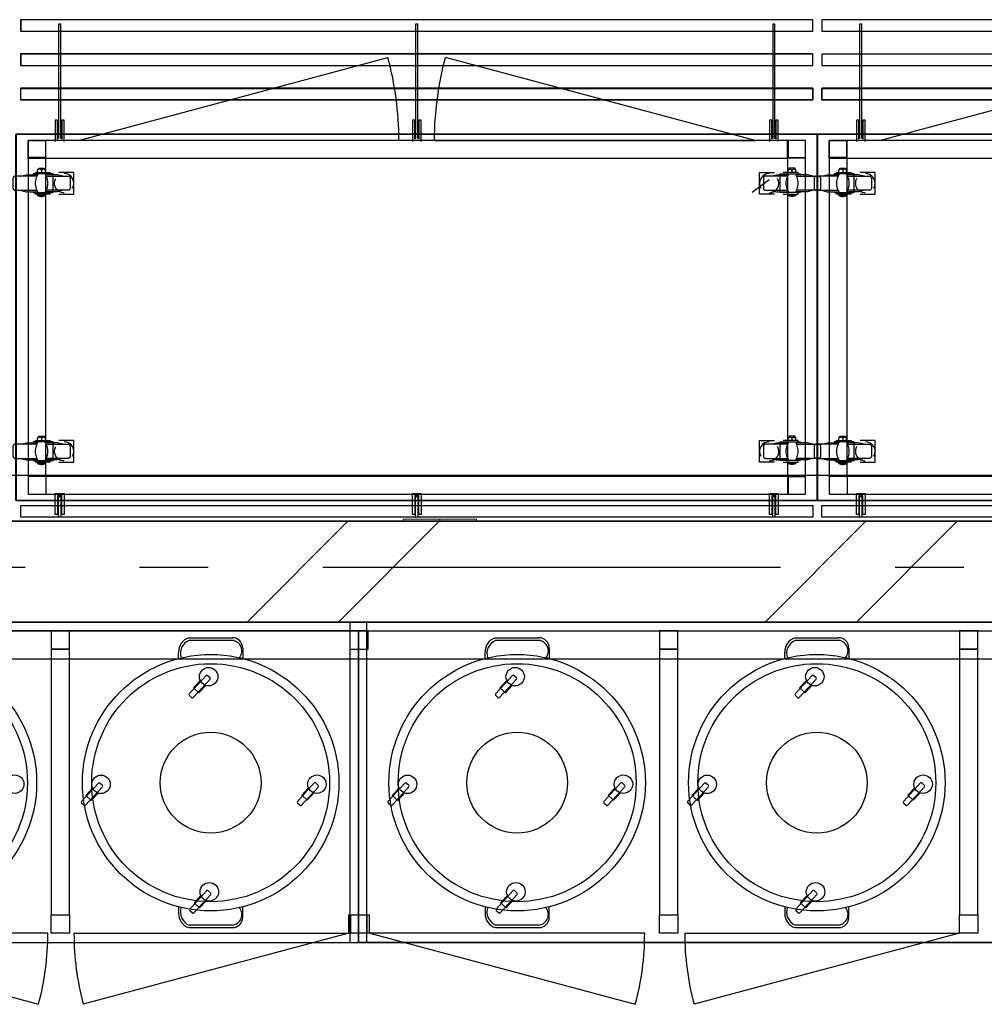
# Model space of a CAD drawing. Header units: millimetres. Extents: x -285236 to 84130, y -470 to 79511.
# Tile 140 of 192: x 24706 to 26812, y 27788 to 29938. Entities that reach past the tile are written whole.
import ezdxf

# ---------------------------------------------------------------- set-up
doc = ezdxf.new("R2010")
doc.units = ezdxf.units.MM
doc.linetypes.add('NLRS_stramien', pattern=[1650, 1000, -250, 150, -250])
doc.layers.add('XREF', color=254, linetype='Continuous')

# ---------------------------------------------------------------- blocks, each defined once
blk = doc.blocks.new('16_10_25_dwg__U150-1948054-Begane grond - BRANDVEILIGHEID - Bereik brandslanghaspels')
at = {"layer": 'XREF', "linetype": 'Continuous', "flags": 128}
blk.add_lwpolyline([(700, 0), (0, 0), (676.1, 181.2)], dxfattribs=at)
at = {"layer": 'XREF', "linetype": 'Continuous'}
blk.add_arc((0.6, 0), 699.4, 360, 15.01, dxfattribs=at)
blk = doc.blocks.new('16_10_25_dwg__U150-1948055-Begane grond - BRANDVEILIGHEID - Bereik brandslanghaspels')
at = {"layer": 'XREF', "linetype": 'Continuous', "flags": 128}
blk.add_lwpolyline([(700, 0), (0, 0), (676.1, 181.2)], dxfattribs=at)
at = {"layer": 'XREF', "linetype": 'Continuous'}
blk.add_arc((0.6, 0), 699.4, 360, 15.01, dxfattribs=at)

msp = doc.modelspace()

# ---------------------------------------------------------------- hatches: boundary and pattern name
at = {"layer": 'XREF', "lineweight": 9}
h = msp.add_hatch(dxfattribs=at)
h.set_pattern_fill('FP_8', color=256, angle=45, style=0, pattern_type=2)
h.set_pattern_definition([(45, (-29374, 17038.6), (-565.685, 565.685), []), (45, (-29174, 17038.6), (-565.685, 565.685), [])])
h.paths.add_polyline_path([(28267.2096, 28622.6047), (29057.8696, 28622.6047), (29057.8696, 28842.6047), (19437.8696, 28842.6047), (19437.8696, 28622.6047), (27432.2352, 28622.6047)])

# ---------------------------------------------------------------- linework, layer by layer
at = {"layer": 'XREF', "linetype": 'Continuous'}
for p, q in [((24744.7158, 29604.5541), (24744.7158, 29609.5811)), ((26400.7198, 29604.5541), (26400.7198, 29609.5811)), ((26494.5362, 29604.5092), (26494.5362, 29609.5363)), ((26342.7768, 29588.1501), (26305.2065, 29560.6338)), ((24761.9135, 29554.0193), (24761.9135, 29557.1943)), ((26383.7867, 29554.0193), (26383.7867, 29557.1943)), ((26511.7339, 29553.9745), (26511.7339, 29557.1495)), ((24744.7158, 29019.3039), (24744.7158, 29024.3309)), ((26400.7198, 29019.3039), (26400.7198, 29024.3309)), ((26494.5362, 29019.2591), (26494.5362, 29024.2861)), ((24761.9135, 28968.7692), (24761.9135, 28971.6796)), ((26383.7867, 28968.7692), (26383.7867, 28971.6796)), ((26511.7339, 28968.7244), (26511.7339, 28971.6348)), ((24761.6489, 28940.7238), (24724.0786, 28940.7238)), ((26511.4693, 28940.6789), (26473.899, 28940.6789)), ((25075.0042, 28588.2808), (25170.2042, 28588.2808)), ((25170.2042, 28582.6808), (25075.0042, 28582.6808)), ((25744.4748, 28588.2808), (25839.6748, 28588.2808)), ((25839.6748, 28582.6808), (25744.4748, 28582.6808)), ((26398.972, 28588.2808), (26494.172, 28588.2808)), ((26494.172, 28582.6808), (26398.972, 28582.6808)), ((25052.6042, 28542.9897), (25052.6042, 28556.9897)), ((25722.0748, 28542.9897), (25722.0748, 28556.9897)), ((26376.572, 28542.9897), (26376.572, 28556.9897)), ((25112.4997, 28505.9737), (25075.4631, 28465.7306)), ((25084.2929, 28457.6044), (25121.3294, 28497.8475)), ((25121.2122, 28500.6735), (25115.3257, 28506.091)), ((25781.9702, 28505.9737), (25744.9337, 28465.7306)), ((25753.7635, 28457.6044), (25790.8, 28497.8475)), ((25790.6827, 28500.6735), (25784.7962, 28506.091)), ((26436.4674, 28505.9737), (26399.4309, 28465.7306)), ((26408.2607, 28457.6044), (26445.2972, 28497.8475)), ((26445.1799, 28500.6735), (26439.2934, 28506.091)), ((25075.5804, 28462.9046), (25081.4669, 28457.4871)), ((25745.0509, 28462.9046), (25750.9375, 28457.4871)), ((26399.5482, 28462.9046), (26405.4347, 28457.4871)), ((24877.4495, 28270.9209), (24840.413, 28230.6778)), ((24849.2428, 28222.5516), (24886.2793, 28262.7947)), ((24886.162, 28265.6207), (24880.2755, 28271.0382)), ((25349.0391, 28271.2455), (25312.0026, 28231.0023)), ((25320.8324, 28222.8761), (25357.8689, 28263.1193)), ((25357.7516, 28265.9453), (25351.8651, 28271.3628)), ((25546.9201, 28270.9209), (25509.8835, 28230.6778)), ((25518.7133, 28222.5516), (25555.7498, 28262.7947)), ((25555.6326, 28265.6207), (25549.7461, 28271.0382)), ((26018.5097, 28271.2455), (25981.4731, 28231.0023)), ((25990.3029, 28222.8761), (26027.3394, 28263.1193)), ((26027.2222, 28265.9453), (26021.3356, 28271.3628)), ((26201.4173, 28270.9209), (26164.3808, 28230.6778)), ((26173.2105, 28222.5516), (26210.2471, 28262.7947)), ((26210.1298, 28265.6207), (26204.2433, 28271.0382)), ((26673.0069, 28271.2455), (26635.9703, 28231.0023)), ((26644.8001, 28222.8761), (26681.8366, 28263.1193)), ((26681.7194, 28265.9453), (26675.8329, 28271.3628)), ((24840.5303, 28227.8518), (24846.4168, 28222.4343)), ((25312.1198, 28228.1763), (25318.0064, 28222.7589)), ((25510.0008, 28227.8518), (25515.8873, 28222.4343)), ((25981.5904, 28228.1763), (25987.4769, 28222.7589)), ((26164.498, 28227.8518), (26170.3845, 28222.4343)), ((26636.0876, 28228.1763), (26641.9741, 28222.7589)), ((25113.989, 28036.1927), (25076.9524, 27995.9495)), ((25122.7015, 28030.8925), (25116.815, 28036.31)), ((25783.4595, 28036.1927), (25746.423, 27995.9495)), ((25792.172, 28030.8925), (25786.2855, 28036.31)), ((26437.9567, 28036.1927), (26400.9202, 27995.9495)), ((26446.6692, 28030.8925), (26440.7827, 28036.31)), ((25085.7822, 27987.8233), (25122.8187, 28028.0665)), ((25755.2528, 27987.8233), (25792.2893, 28028.0665)), ((26409.75, 27987.8233), (26446.7865, 28028.0665)), ((25077.0697, 27993.1235), (25082.9562, 27987.7061)), ((25746.5402, 27993.1235), (25752.4268, 27987.7061)), ((26401.0375, 27993.1235), (26406.924, 27987.7061)), ((25170.2042, 27961.0808), (25075.0042, 27961.0808)), ((25075.0042, 27955.4808), (25170.2042, 27955.4808)), ((25839.6748, 27961.0808), (25744.4748, 27961.0808)), ((25744.4748, 27955.4808), (25839.6748, 27955.4808)), ((26494.172, 27961.0808), (26398.972, 27961.0808)), ((26398.972, 27955.4808), (26494.172, 27955.4808))]:
    msp.add_line(p, q, dxfattribs=at)
at = {"layer": 'XREF'}
for p, q in [((36427.8696, 28942.6047), (19161.9749, 28942.6047)), ((19161.9749, 28542.6047), (36427.8696, 28542.6047))]:
    msp.add_line(p, q, dxfattribs=at)
at = {"layer": 'XREF', "lineweight": 35}
for p, q in [((29147.8696, 28842.6047), (19437.8696, 28842.6047)), ((19437.8696, 28622.6047), (29047.8696, 28622.6047))]:
    msp.add_line(p, q, dxfattribs=at)
at = {"layer": 'XREF', "lineweight": 9}
for p, q in [((25543.1281, 28847.6047), (25623.1281, 28847.6047)), ((25543.1281, 28842.6047), (25543.1281, 28847.6047)), ((25623.1281, 28847.6047), (25623.1281, 28842.6047)), ((25623.1281, 28847.6047), (25703.1281, 28847.6047)), ((25623.1281, 28842.6047), (25623.1281, 28847.6047)), ((25703.1281, 28847.6047), (25703.1281, 28842.6047))]:
    msp.add_line(p, q, dxfattribs=at)
at = {"layer": 'XREF', "linetype": 'NLRS_stramien'}
msp.add_line((-47232.6128, 28742.6047), (64223.889, 28742.6047), dxfattribs=at)
at = {"layer": 'XREF', "flags": 128}
for points in [[(26437.6514, 29912.7537), (26437.6514, 29937.8898), (24707.4947, 29937.8898), (24707.4947, 29912.7537)], [(24707.9393, 29937.5376), (24707.9393, 29912.6671), (26437.7609, 29912.6671), (26437.7609, 29937.5376)], [(28187.4718, 29912.7089), (28187.4718, 29937.845), (26457.3152, 29937.845), (26457.3152, 29912.7089)], [(26457.7597, 29937.4928), (26457.7597, 29912.6223), (28187.5813, 29912.6223), (28187.5813, 29937.4928)], [(26437.6514, 29837.8747), (26437.6514, 29863.0108), (24707.4947, 29863.0108), (24707.4947, 29837.8747)], [(24707.9393, 29862.6616), (24707.9393, 29837.7911), (26437.7609, 29837.7911), (26437.7609, 29862.6616)], [(28187.4718, 29837.8299), (28187.4718, 29862.966), (26457.3152, 29862.966), (26457.3152, 29837.8299)], [(26457.7597, 29862.6168), (26457.7597, 29837.7463), (28187.5813, 29837.7463), (28187.5813, 29862.6168)], [(26447.7057, 29688.1164), (26447.7057, 28887.7304), (24697.4402, 28887.7304), (24697.4402, 29688.1164)], [(28197.5261, 29688.0716), (28197.5261, 28887.6856), (26447.2606, 28887.6856), (26447.2606, 29688.0716)], [(24797.3672, 28857.6458), (24797.3672, 28898.6556), (24788.3715, 28898.6556), (24788.3715, 28857.6458), (24783.3445, 28857.6458), (24783.3445, 28903.6826), (24802.3942, 28903.6826), (24802.3942, 28857.6458)], [(25577.3479, 28857.6458), (25577.3479, 28898.6556), (25568.3522, 28898.6556), (25568.3522, 28857.6458), (25563.3252, 28857.6458), (25563.3252, 28903.6826), (25582.3749, 28903.6826), (25582.3749, 28857.6458)], [(26357.3287, 28857.6458), (26357.3287, 28898.6556), (26348.333, 28898.6556), (26348.333, 28857.6458), (26343.306, 28857.6458), (26343.306, 28903.6826), (26362.3557, 28903.6826), (26362.3557, 28857.6458)], [(26547.1876, 28857.6009), (26547.1876, 28898.6108), (26538.1919, 28898.6108), (26538.1919, 28857.6009), (26533.1649, 28857.6009), (26533.1649, 28903.6378), (26552.2146, 28903.6378), (26552.2146, 28857.6009)], [(24707.9393, 28877.139), (26437.7609, 28877.139), (26437.7609, 28852.0039), (24707.9393, 28852.0039)], [(26457.7597, 28877.0942), (28187.5813, 28877.0942), (28187.5813, 28851.9591), (26457.7597, 28851.9591)], [(28146.1315, 28602.6079), (25445.7298, 28602.6079), (22748.8299, 28602.6079), (22748.8299, 27923.2561), (25445.7298, 27923.2561), (25445.7298, 28603.3406), (25445.7298, 27923.3406), (28146.1315, 27923.3406)]]:
    msp.add_lwpolyline(points, close=True, dxfattribs=at)
for points in [[(24795.2505, 29678.7787), (24795.2505, 29928.0128), (24790.2235, 29928.0128), (24790.2235, 29678.7787)], [(25575.2313, 29678.7787), (25575.2313, 29928.0128), (25570.2043, 29928.0128), (25570.2043, 29678.7787)], [(26355.2121, 29678.7787), (26355.2121, 29928.0128), (26350.185, 29928.0128), (26350.185, 29678.7787)], [(26545.071, 29678.7339), (26545.071, 29927.9679), (26540.0439, 29927.9679), (26540.0439, 29678.7339)], [(24707.9393, 29762.6505), (24707.9393, 29787.7855), (26437.7609, 29787.7855), (26437.6514, 29762.731), (26437.6514, 29788.1317), (24707.4947, 29788.1317), (24707.4947, 29762.731), (26437.6514, 29762.731), (24707.9393, 29762.731)], [(26457.7597, 29762.6057), (26457.7597, 29787.7407), (28187.5813, 29787.7407), (28187.4718, 29762.6861), (28187.4718, 29788.0869), (26457.3152, 29788.0869), (26457.3152, 29762.6861), (28187.4718, 29762.6861), (26457.7597, 29762.6861)], [(24788.3715, 29677.1913), (24788.3715, 29718.2011), (24783.3445, 29718.2011), (24783.3445, 29672.1642)], [(24802.3942, 29672.1642), (24802.3942, 29718.2011), (24797.3672, 29718.2011), (24797.3672, 29677.1913)], [(25568.3522, 29677.1913), (25568.3522, 29718.2011), (25563.3252, 29718.2011), (25563.3252, 29672.1642)], [(25582.3749, 29672.1642), (25582.3749, 29718.2011), (25577.3479, 29718.2011), (25577.3479, 29677.1913)], [(26348.333, 29677.1913), (26348.333, 29718.2011), (26343.306, 29718.2011), (26343.306, 29672.1642)], [(26362.3557, 29672.1642), (26362.3557, 29718.2011), (26357.3287, 29718.2011), (26357.3287, 29677.1913)], [(26538.1919, 29677.1464), (26538.1919, 29718.1563), (26533.1649, 29718.1563), (26533.1649, 29672.1194)], [(26552.2146, 29672.1194), (26552.2146, 29718.1563), (26547.1876, 29718.1563), (26547.1876, 29677.1464)], [(24790.2235, 28852.0039), (24790.2235, 28897.0681), (24795.2505, 28897.0681), (24795.2505, 28852.0039)], [(25570.2043, 28852.0039), (25570.2043, 28897.0681), (25575.2313, 28897.0681), (25575.2313, 28852.0039)], [(26350.185, 28852.0039), (26350.185, 28897.0681), (26355.2121, 28897.0681), (26355.2121, 28852.0039)], [(26540.0439, 28851.9591), (26540.0439, 28897.0233), (26545.071, 28897.0233), (26545.071, 28851.9591)], [(22746.7202, 28622.6047), (22746.7202, 27923.2561), (25464.0702, 27923.2561), (25464.0702, 28622.6047)], [(25426.4311, 28622.6047), (25426.4311, 27923.2561), (28146.1315, 27923.2561), (28146.1315, 28622.6047)]]:
    msp.add_lwpolyline(points, dxfattribs=at)
at = {"layer": 'XREF', "lineweight": 25, "flags": 128}
for points in [[(24697.8852, 29688.1612), (24697.8852, 28888.0724), (26447.8149, 28888.0724), (26447.8149, 29688.1612)], [(26447.7057, 29688.1164), (26447.7057, 28888.0276), (28197.6354, 28888.0276), (28197.6354, 29688.1164)]]:
    msp.add_lwpolyline(points, close=True, dxfattribs=at)
at = {"layer": 'XREF', "linetype": 'Continuous', "flags": 128}
for points in [[(24722.7557, 29635.7745), (24762.7072, 29635.7745), (24762.7072, 29675.726)], [(26422.6799, 29635.7745), (26382.7283, 29635.7745), (26382.7283, 29675.726)], [(26472.5761, 29635.7296), (26512.5277, 29635.7296), (26512.5277, 29675.6812)], [(24762.7072, 28940.7238), (24762.7072, 29635.7745), (26382.7283, 29635.7745), (26382.7283, 28940.7238), (24762.7072, 28940.7238), (24762.7072, 28903.1534)], [(26512.5277, 28940.6789), (26512.5277, 29635.7296), (28132.5488, 29635.7296), (28132.5488, 28940.6789), (26512.5277, 28940.6789), (26512.5277, 28903.1086)], [(24739.9534, 29602.1728), (24739.9534, 29604.5541), (24772.4967, 29604.5541)], [(24753.447, 29609.5811), (24752.6532, 29610.3748), (24751.5949, 29610.904), (24750.8012, 29611.4331), (24749.7428, 29611.4331), (24748.4199, 29611.4331), (24747.3616, 29611.4331), (24746.5679, 29610.904), (24745.5096, 29610.3748), (24744.7158, 29609.5811), (24745.5096, 29611.1685), (24746.3033, 29612.4914), (24747.3616, 29613.5498), (24759.2677, 29613.5498), (24760.326, 29612.4914), (24761.1198, 29611.1685), (24761.9135, 29609.5811)], [(24761.9135, 29604.5541), (24761.9135, 29609.5811), (24761.1198, 29610.3748), (24760.0614, 29610.904), (24759.2677, 29611.4331), (24758.2094, 29611.4331), (24757.1511, 29611.4331), (24756.0928, 29611.4331), (24755.0344, 29610.904), (24753.9761, 29610.3748), (24753.447, 29609.5811), (24753.447, 29604.5541)], [(24791.2818, 29557.1943), (24824.0897, 29557.1943), (24824.0897, 29604.5541), (24791.2818, 29604.5541)], [(26354.4183, 29557.1943), (26321.6104, 29557.1943), (26321.6104, 29604.5541), (26354.4183, 29604.5541)], [(26405.7468, 29602.1728), (26405.7468, 29604.5541), (26372.9389, 29604.5541)], [(26392.2532, 29609.5811), (26393.0469, 29610.3748), (26393.8407, 29610.904), (26394.899, 29611.4331), (26395.9573, 29611.4331), (26397.0156, 29611.4331), (26398.074, 29611.4331), (26399.1323, 29610.904), (26399.926, 29610.3748), (26400.7198, 29609.5811), (26400.1906, 29611.1685), (26399.3969, 29612.4914), (26398.3385, 29613.5498), (26386.1679, 29613.5498), (26385.1096, 29612.4914), (26384.3158, 29611.1685), (26383.7867, 29609.5811)], [(26383.7867, 29604.5541), (26383.7867, 29609.5811), (26384.5804, 29610.3748), (26385.3741, 29610.904), (26386.4325, 29611.4331), (26387.4908, 29611.4331), (26388.5491, 29611.4331), (26389.6074, 29611.4331), (26390.6657, 29610.904), (26391.4595, 29610.3748), (26392.2532, 29609.5811), (26392.2532, 29604.5541)], [(26489.7738, 29602.128), (26489.7738, 29604.5092), (26522.3171, 29604.5092)], [(26503.2674, 29609.5363), (26502.4736, 29610.33), (26501.4153, 29610.8592), (26500.6216, 29611.3883), (26499.5633, 29611.3883), (26498.2404, 29611.3883), (26497.182, 29611.3883), (26496.3883, 29610.8592), (26495.33, 29610.33), (26494.5362, 29609.5363), (26495.33, 29611.1237), (26496.1237, 29612.4466), (26497.182, 29613.505), (26509.0881, 29613.505), (26510.1464, 29612.4466), (26510.9402, 29611.1237), (26511.7339, 29609.5363)], [(26511.7339, 29604.5092), (26511.7339, 29609.5363), (26510.9402, 29610.33), (26509.8819, 29610.8592), (26509.0881, 29611.3883), (26508.0298, 29611.3883), (26506.9715, 29611.3883), (26505.9132, 29611.3883), (26504.8549, 29610.8592), (26503.7965, 29610.33), (26503.2674, 29609.5363), (26503.2674, 29604.5092)], [(26541.1023, 29557.1495), (26573.9101, 29557.1495), (26573.9101, 29604.5092), (26541.1023, 29604.5092)], [(24743.3929, 29596.3521), (24695.7686, 29596.3521), (24694.9749, 29596.3521), (24694.1811, 29596.0875), (24693.3874, 29595.5584), (24692.5936, 29595.0292), (24692.0645, 29594.5), (24691.5353, 29593.7063), (24691.2707, 29592.9126), (24691.0062, 29592.1188), (24690.7416, 29591.3251), (24690.7416, 29570.4233), (24691.0062, 29569.365), (24691.2707, 29568.5712), (24691.5353, 29567.7775), (24692.0645, 29567.2483), (24692.5936, 29566.4546), (24693.3874, 29565.9254), (24694.1811, 29565.6609), (24694.9749, 29565.3963), (24695.7686, 29565.3963), (24743.3929, 29565.3963)], [(24706.6164, 29596.3521), (24719.5808, 29599.2625), (24744.9804, 29599.2625)], [(24734.9264, 29562.2213), (24734.9264, 29560.3693), (24778.582, 29560.3693), (24778.582, 29601.3791), (24734.9264, 29601.3791), (24734.9264, 29599.2625)], [(24746.0387, 29560.3693), (24743.1284, 29565.6609), (24741.2763, 29571.7462), (24740.218, 29577.8315), (24740.218, 29583.9168), (24741.2763, 29590.0022), (24743.1284, 29595.8229), (24746.0387, 29601.3791)], [(24760.5906, 29601.3791), (24763.501, 29595.8229), (24765.6176, 29590.0022), (24766.4114, 29583.9168), (24766.4114, 29577.8315), (24765.6176, 29571.7462), (24763.501, 29565.6609), (24760.5906, 29560.3693)], [(24800.013, 29596.3521), (24787.0486, 29599.2625), (24761.9135, 29599.2625)], [(24763.2364, 29596.3521), (24810.8607, 29596.3521), (24811.6545, 29596.3521), (24812.4482, 29596.0875), (24813.242, 29595.5584), (24814.0357, 29595.0292), (24814.5649, 29594.5), (24815.094, 29593.7063), (24815.6232, 29592.9126), (24815.8878, 29592.1188), (24815.8878, 29591.3251), (24815.8878, 29570.4233), (24815.8878, 29569.365), (24815.6232, 29568.5712), (24815.094, 29567.7775), (24814.5649, 29567.2483), (24814.0357, 29566.4546), (24813.242, 29565.9254), (24812.4482, 29565.6609), (24811.6545, 29565.3963), (24810.8607, 29565.3963), (24763.2364, 29565.3963)], [(24802.6588, 29559.5755), (24800.8067, 29559.5755), (24796.838, 29560.3693), (24793.1339, 29561.9567), (24789.6944, 29564.0734), (24786.784, 29566.7192), (24784.4028, 29570.1587), (24782.8153, 29573.8628), (24781.757, 29577.5669), (24781.757, 29581.8002), (24782.2861, 29585.7689), (24783.609, 29589.473), (24784.6674, 29591.3251)], [(26382.1992, 29596.3521), (26334.8394, 29596.3521), (26333.7811, 29596.3521), (26332.9874, 29596.0875), (26332.1936, 29595.5584), (26331.6645, 29595.0292), (26330.8707, 29594.5), (26330.3416, 29593.7063), (26330.077, 29592.9126), (26329.8124, 29592.1188), (26329.8124, 29591.3251), (26329.8124, 29570.4233), (26329.8124, 29569.365), (26330.077, 29568.5712), (26330.3416, 29567.7775), (26330.8707, 29567.2483), (26331.6645, 29566.4546), (26332.1936, 29565.9254), (26332.9874, 29565.6609), (26333.7811, 29565.3963), (26334.8394, 29565.3963), (26382.1992, 29565.3963)], [(26345.6872, 29596.3521), (26358.6516, 29599.2625), (26383.7867, 29599.2625)], [(26410.5092, 29562.2213), (26410.5092, 29560.3693), (26366.8536, 29560.3693), (26366.8536, 29601.3791), (26410.5092, 29601.3791), (26410.5092, 29599.2625)], [(26385.1096, 29601.3791), (26382.1992, 29595.8229), (26380.0825, 29590.0022), (26379.0242, 29583.9168), (26379.0242, 29577.8315), (26380.0825, 29571.7462), (26382.1992, 29565.6609), (26385.1096, 29560.3693)], [(26399.6614, 29560.3693), (26402.5718, 29565.6609), (26404.4239, 29571.7462), (26405.4822, 29577.8315), (26405.4822, 29583.9168), (26404.4239, 29590.0022), (26402.5718, 29595.8229), (26399.6614, 29601.3791)], [(26438.8192, 29596.3521), (26425.8548, 29599.2625), (26400.7198, 29599.2625)], [(26402.3072, 29596.3521), (26449.667, 29596.3521), (26450.7253, 29596.3521), (26451.519, 29596.0875), (26452.3128, 29595.5584), (26453.1065, 29595.0292), (26453.6357, 29594.5), (26454.1648, 29593.7063), (26454.4294, 29592.9126), (26454.694, 29592.1188), (26454.694, 29591.3251), (26454.694, 29570.4233), (26454.694, 29569.365), (26454.4294, 29568.5712), (26454.1648, 29567.7775), (26453.6357, 29567.2483), (26453.1065, 29566.4546), (26452.3128, 29565.9254), (26451.519, 29565.6609), (26450.7253, 29565.3963), (26449.667, 29565.3963), (26402.3072, 29565.3963)], [(26493.2134, 29596.3073), (26445.589, 29596.3073), (26444.7953, 29596.3073), (26444.0015, 29596.0427), (26443.2078, 29595.5135), (26442.4141, 29594.9844), (26441.8849, 29594.4552), (26441.3557, 29593.6615), (26441.0912, 29592.8677), (26440.8266, 29592.074), (26440.562, 29591.2803), (26440.562, 29570.3785), (26440.8266, 29569.3202), (26441.0912, 29568.5264), (26441.3557, 29567.7327), (26441.8849, 29567.2035), (26442.4141, 29566.4098), (26443.2078, 29565.8806), (26444.0015, 29565.616), (26444.7953, 29565.3515), (26445.589, 29565.3515), (26493.2134, 29565.3515)], [(26456.4368, 29596.3073), (26469.4012, 29599.2177), (26494.8008, 29599.2177)], [(26484.7468, 29562.1765), (26484.7468, 29560.3244), (26528.4024, 29560.3244), (26528.4024, 29601.3343), (26484.7468, 29601.3343), (26484.7468, 29599.2177)], [(26495.8591, 29560.3244), (26492.9488, 29565.616), (26491.0967, 29571.7014), (26490.0384, 29577.7867), (26490.0384, 29583.872), (26491.0967, 29589.9574), (26492.9488, 29595.7781), (26495.8591, 29601.3343)], [(26510.411, 29601.3343), (26513.3214, 29595.7781), (26515.438, 29589.9574), (26516.2318, 29583.872), (26516.2318, 29577.7867), (26515.438, 29571.7014), (26513.3214, 29565.616), (26510.411, 29560.3244)], [(26549.8334, 29596.3073), (26536.869, 29599.2177), (26511.7339, 29599.2177)], [(26513.0568, 29596.3073), (26560.6812, 29596.3073), (26561.4749, 29596.3073), (26562.2686, 29596.0427), (26563.0624, 29595.5135), (26563.8561, 29594.9844), (26564.3853, 29594.4552), (26564.9144, 29593.6615), (26565.4436, 29592.8677), (26565.7082, 29592.074), (26565.7082, 29591.2803), (26565.7082, 29570.3785), (26565.7082, 29569.3202), (26565.4436, 29568.5264), (26564.9144, 29567.7327), (26564.3853, 29567.2035), (26563.8561, 29566.4098), (26563.0624, 29565.8806), (26562.2686, 29565.616), (26561.4749, 29565.3515), (26560.6812, 29565.3515), (26513.0568, 29565.3515)], [(26552.4792, 29559.5307), (26550.6271, 29559.5307), (26546.6584, 29560.3244), (26542.9543, 29561.9119), (26539.5148, 29564.0286), (26536.6044, 29566.6744), (26534.2232, 29570.1139), (26532.6357, 29573.818), (26531.5774, 29577.5221), (26531.5774, 29581.7554), (26532.1066, 29585.7241), (26533.4295, 29589.4282), (26534.4878, 29591.2803)], [(24706.6164, 29565.3963), (24719.5808, 29562.2213), (24744.9804, 29562.2213)], [(24800.013, 29565.3963), (24787.0486, 29562.2213), (24761.9135, 29562.2213)], [(26345.6872, 29565.3963), (26358.6516, 29562.2213), (26383.7867, 29562.2213)], [(26438.8192, 29565.3963), (26425.8548, 29562.2213), (26400.7198, 29562.2213)], [(26456.4368, 29565.3515), (26469.4012, 29562.1765), (26494.8008, 29562.1765)], [(26549.8334, 29565.3515), (26536.869, 29562.1765), (26511.7339, 29562.1765)], [(24772.4967, 29557.1943), (24739.9534, 29557.1943), (24739.9534, 29559.5755)], [(24744.7158, 29554.0193), (24748.1554, 29552.6965), (24751.5949, 29552.1673), (24755.0344, 29552.1673), (24758.474, 29552.6965), (24761.9135, 29554.0193), (24744.7158, 29554.0193), (24744.7158, 29557.1943)], [(26372.9389, 29557.1943), (26405.7468, 29557.1943), (26405.7468, 29559.5755)], [(26400.7198, 29554.0193), (26397.5448, 29552.6965), (26394.1053, 29552.1673), (26390.4012, 29552.1673), (26386.9616, 29552.6965), (26383.7867, 29554.0193), (26400.7198, 29554.0193), (26400.7198, 29557.1943)], [(26522.3171, 29557.1495), (26489.7738, 29557.1495), (26489.7738, 29559.5307)], [(26494.5362, 29553.9745), (26497.9758, 29552.6516), (26501.4153, 29552.1225), (26504.8549, 29552.1225), (26508.2944, 29552.6516), (26511.7339, 29553.9745), (26494.5362, 29553.9745), (26494.5362, 29557.1495)], [(24753.447, 29024.3309), (24752.6532, 29025.1247), (24751.5949, 29025.6538), (24750.8012, 29025.9184), (24749.7428, 29026.183), (24748.4199, 29026.183), (24747.3616, 29025.9184), (24746.5679, 29025.6538), (24745.5096, 29025.1247), (24744.7158, 29024.3309), (24745.5096, 29025.6538), (24746.3033, 29026.9767), (24747.3616, 29028.2996), (24759.2677, 29028.2996), (24760.326, 29026.9767), (24761.1198, 29025.6538), (24761.9135, 29024.3309)], [(24761.9135, 29019.3039), (24761.9135, 29024.3309), (24761.1198, 29025.1247), (24760.0614, 29025.6538), (24759.2677, 29025.9184), (24758.2094, 29026.183), (24757.1511, 29026.183), (24756.0928, 29025.9184), (24755.0344, 29025.6538), (24753.9761, 29025.1247), (24753.447, 29024.3309), (24753.447, 29019.3039)], [(26392.2532, 29024.3309), (26393.0469, 29025.1247), (26393.8407, 29025.6538), (26394.899, 29025.9184), (26395.9573, 29026.183), (26397.0156, 29026.183), (26398.074, 29025.9184), (26399.1323, 29025.6538), (26399.926, 29025.1247), (26400.7198, 29024.3309), (26400.1906, 29025.6538), (26399.3969, 29026.9767), (26398.3385, 29028.2996), (26386.1679, 29028.2996), (26385.1096, 29026.9767), (26384.3158, 29025.6538), (26383.7867, 29024.3309)], [(26383.7867, 29019.3039), (26383.7867, 29024.3309), (26384.5804, 29025.1247), (26385.3741, 29025.6538), (26386.4325, 29025.9184), (26387.4908, 29026.183), (26388.5491, 29026.183), (26389.6074, 29025.9184), (26390.6657, 29025.6538), (26391.4595, 29025.1247), (26392.2532, 29024.3309), (26392.2532, 29019.3039)], [(26503.2674, 29024.2861), (26502.4736, 29025.0798), (26501.4153, 29025.609), (26500.6216, 29025.8736), (26499.5633, 29026.1382), (26498.2404, 29026.1382), (26497.182, 29025.8736), (26496.3883, 29025.609), (26495.33, 29025.0798), (26494.5362, 29024.2861), (26495.33, 29025.609), (26496.1237, 29026.9319), (26497.182, 29028.2548), (26509.0881, 29028.2548), (26510.1464, 29026.9319), (26510.9402, 29025.609), (26511.7339, 29024.2861)], [(26511.7339, 29019.2591), (26511.7339, 29024.2861), (26510.9402, 29025.0798), (26509.8819, 29025.609), (26509.0881, 29025.8736), (26508.0298, 29026.1382), (26506.9715, 29026.1382), (26505.9132, 29025.8736), (26504.8549, 29025.609), (26503.7965, 29025.0798), (26503.2674, 29024.2861), (26503.2674, 29019.2591)], [(24743.3929, 29011.1019), (24695.7686, 29011.1019), (24694.9749, 29010.8374), (24694.1811, 29010.8374), (24693.3874, 29010.3082), (24692.5936, 29009.779), (24692.0645, 29009.2499), (24691.5353, 29008.4561), (24691.2707, 29007.6624), (24691.0062, 29006.8687), (24690.7416, 29006.0749), (24690.7416, 28984.9086), (24691.0062, 28984.1148), (24691.2707, 28983.3211), (24691.5353, 28982.5273), (24692.0645, 28981.7336), (24692.5936, 28981.2044), (24693.3874, 28980.6753), (24694.1811, 28980.4107), (24694.9749, 28980.1461), (24695.7686, 28979.8815), (24743.3929, 28979.8815)], [(24706.6164, 29011.1019), (24719.5808, 29014.0123), (24744.9804, 29014.0123)], [(24734.9264, 28976.9712), (24734.9264, 28975.1191), (24778.582, 28975.1191), (24778.582, 29016.129), (24734.9264, 29016.129), (24734.9264, 29014.0123)], [(24739.9534, 29016.6581), (24739.9534, 29019.3039), (24772.4967, 29019.3039)], [(24746.0387, 28975.1191), (24743.1284, 28980.4107), (24741.2763, 28986.2315), (24740.218, 28992.3168), (24740.218, 28998.6667), (24741.2763, 29004.752), (24743.1284, 29010.5728), (24746.0387, 29016.129)], [(24760.5906, 29016.129), (24763.501, 29010.5728), (24765.6176, 29004.752), (24766.4114, 28998.6667), (24766.4114, 28992.3168), (24765.6176, 28986.2315), (24763.501, 28980.4107), (24760.5906, 28975.1191)], [(24800.013, 29011.1019), (24787.0486, 29014.0123), (24761.9135, 29014.0123)], [(24763.2364, 29011.1019), (24810.8607, 29011.1019), (24811.6545, 29010.8374), (24812.4482, 29010.8374), (24813.242, 29010.3082), (24814.0357, 29009.779), (24814.5649, 29009.2499), (24815.094, 29008.4561), (24815.6232, 29007.6624), (24815.8878, 29006.8687), (24815.8878, 29006.0749), (24815.8878, 28984.9086), (24815.8878, 28984.1148), (24815.6232, 28983.3211), (24815.094, 28982.5273), (24814.5649, 28981.7336), (24814.0357, 28981.2044), (24813.242, 28980.6753), (24812.4482, 28980.4107), (24811.6545, 28980.1461), (24810.8607, 28979.8815), (24763.2364, 28979.8815)], [(24802.6588, 28974.3254), (24800.8067, 28974.3254), (24796.838, 28975.1191), (24793.1339, 28976.442), (24789.6944, 28978.8232), (24786.784, 28981.469), (24784.4028, 28984.644), (24782.8153, 28988.3481), (24781.757, 28992.3168), (24781.757, 28996.2855), (24782.2861, 29000.2542), (24783.609, 29004.2229), (24784.6674, 29006.0749)], [(24791.2818, 28971.6796), (24824.0897, 28971.6796), (24824.0897, 29019.3039), (24791.2818, 29019.3039)], [(26354.4183, 28971.6796), (26321.6104, 28971.6796), (26321.6104, 29019.3039), (26354.4183, 29019.3039)], [(26382.1992, 29011.1019), (26334.8394, 29011.1019), (26333.7811, 29010.8374), (26332.9874, 29010.8374), (26332.1936, 29010.3082), (26331.6645, 29009.779), (26330.8707, 29009.2499), (26330.3416, 29008.4561), (26330.077, 29007.6624), (26329.8124, 29006.8687), (26329.8124, 29006.0749), (26329.8124, 28984.9086), (26329.8124, 28984.1148), (26330.077, 28983.3211), (26330.3416, 28982.5273), (26330.8707, 28981.7336), (26331.6645, 28981.2044), (26332.1936, 28980.6753), (26332.9874, 28980.4107), (26333.7811, 28980.1461), (26334.8394, 28979.8815), (26382.1992, 28979.8815)], [(26345.6872, 29011.1019), (26358.6516, 29014.0123), (26383.7867, 29014.0123)], [(26410.5092, 28976.9712), (26410.5092, 28975.1191), (26366.8536, 28975.1191), (26366.8536, 29016.129), (26410.5092, 29016.129), (26410.5092, 29014.0123)], [(26405.7468, 29016.6581), (26405.7468, 29019.3039), (26372.9389, 29019.3039)], [(26385.1096, 29016.129), (26382.1992, 29010.5728), (26380.0825, 29004.752), (26379.0242, 28998.6667), (26379.0242, 28992.3168), (26380.0825, 28986.2315), (26382.1992, 28980.4107), (26385.1096, 28975.1191)], [(26399.6614, 28975.1191), (26402.5718, 28980.4107), (26404.4239, 28986.2315), (26405.4822, 28992.3168), (26405.4822, 28998.6667), (26404.4239, 29004.752), (26402.5718, 29010.5728), (26399.6614, 29016.129)], [(26438.8192, 29011.1019), (26425.8548, 29014.0123), (26400.7198, 29014.0123)], [(26402.3072, 29011.1019), (26449.667, 29011.1019), (26450.7253, 29010.8374), (26451.519, 29010.8374), (26452.3128, 29010.3082), (26453.1065, 29009.779), (26453.6357, 29009.2499), (26454.1648, 29008.4561), (26454.4294, 29007.6624), (26454.694, 29006.8687), (26454.694, 29006.0749), (26454.694, 28984.9086), (26454.694, 28984.1148), (26454.4294, 28983.3211), (26454.1648, 28982.5273), (26453.6357, 28981.7336), (26453.1065, 28981.2044), (26452.3128, 28980.6753), (26451.519, 28980.4107), (26450.7253, 28980.1461), (26449.667, 28979.8815), (26402.3072, 28979.8815)], [(26493.2134, 29011.0571), (26445.589, 29011.0571), (26444.7953, 29010.7925), (26444.0015, 29010.7925), (26443.2078, 29010.2634), (26442.4141, 29009.7342), (26441.8849, 29009.2051), (26441.3557, 29008.4113), (26441.0912, 29007.6176), (26440.8266, 29006.8239), (26440.562, 29006.0301), (26440.562, 28984.8637), (26440.8266, 28984.07), (26441.0912, 28983.2763), (26441.3557, 28982.4825), (26441.8849, 28981.6888), (26442.4141, 28981.1596), (26443.2078, 28980.6305), (26444.0015, 28980.3659), (26444.7953, 28980.1013), (26445.589, 28979.8367), (26493.2134, 28979.8367)], [(26456.4368, 29011.0571), (26469.4012, 29013.9675), (26494.8008, 29013.9675)], [(26484.7468, 28976.9264), (26484.7468, 28975.0743), (26528.4024, 28975.0743), (26528.4024, 29016.0841), (26484.7468, 29016.0841), (26484.7468, 29013.9675)], [(26489.7738, 29016.6133), (26489.7738, 29019.2591), (26522.3171, 29019.2591)], [(26495.8591, 28975.0743), (26492.9488, 28980.3659), (26491.0967, 28986.1866), (26490.0384, 28992.272), (26490.0384, 28998.6219), (26491.0967, 29004.7072), (26492.9488, 29010.528), (26495.8591, 29016.0841)], [(26510.411, 29016.0841), (26513.3214, 29010.528), (26515.438, 29004.7072), (26516.2318, 28998.6219), (26516.2318, 28992.272), (26515.438, 28986.1866), (26513.3214, 28980.3659), (26510.411, 28975.0743)], [(26549.8334, 29011.0571), (26536.869, 29013.9675), (26511.7339, 29013.9675)], [(26513.0568, 29011.0571), (26560.6812, 29011.0571), (26561.4749, 29010.7925), (26562.2686, 29010.7925), (26563.0624, 29010.2634), (26563.8561, 29009.7342), (26564.3853, 29009.2051), (26564.9144, 29008.4113), (26565.4436, 29007.6176), (26565.7082, 29006.8239), (26565.7082, 29006.0301), (26565.7082, 28984.8637), (26565.7082, 28984.07), (26565.4436, 28983.2763), (26564.9144, 28982.4825), (26564.3853, 28981.6888), (26563.8561, 28981.1596), (26563.0624, 28980.6305), (26562.2686, 28980.3659), (26561.4749, 28980.1013), (26560.6812, 28979.8367), (26513.0568, 28979.8367)], [(26552.4792, 28974.2806), (26550.6271, 28974.2806), (26546.6584, 28975.0743), (26542.9543, 28976.3972), (26539.5148, 28978.7784), (26536.6044, 28981.4242), (26534.2232, 28984.5992), (26532.6357, 28988.3033), (26531.5774, 28992.272), (26531.5774, 28996.2407), (26532.1066, 29000.2094), (26533.4295, 29004.1781), (26534.4878, 29006.0301)], [(26541.1023, 28971.6348), (26573.9101, 28971.6348), (26573.9101, 29019.2591), (26541.1023, 29019.2591)], [(24706.6164, 28979.8815), (24719.5808, 28976.9712), (24744.9804, 28976.9712)], [(24772.4967, 28971.6796), (24739.9534, 28971.6796), (24739.9534, 28974.3254)], [(24744.7158, 28968.7692), (24748.1554, 28967.4463), (24751.5949, 28966.9171), (24755.0344, 28966.9171), (24758.474, 28967.4463), (24761.9135, 28968.7692), (24744.7158, 28968.7692), (24744.7158, 28971.6796)], [(24800.013, 28979.8815), (24787.0486, 28976.9712), (24761.9135, 28976.9712)], [(26345.6872, 28979.8815), (26358.6516, 28976.9712), (26383.7867, 28976.9712)], [(26372.9389, 28971.6796), (26405.7468, 28971.6796), (26405.7468, 28974.3254)], [(26400.7198, 28968.7692), (26397.5448, 28967.4463), (26394.1053, 28966.9171), (26390.4012, 28966.9171), (26386.9616, 28967.4463), (26383.7867, 28968.7692), (26400.7198, 28968.7692), (26400.7198, 28971.6796)], [(26438.8192, 28979.8815), (26425.8548, 28976.9712), (26400.7198, 28976.9712)], [(26456.4368, 28979.8367), (26469.4012, 28976.9264), (26494.8008, 28976.9264)], [(26522.3171, 28971.6348), (26489.7738, 28971.6348), (26489.7738, 28974.2806)], [(26494.5362, 28968.7244), (26497.9758, 28967.4015), (26501.4153, 28966.8723), (26504.8549, 28966.8723), (26508.2944, 28967.4015), (26511.7339, 28968.7244), (26494.5362, 28968.7244), (26494.5362, 28971.6348)], [(26549.8334, 28979.8367), (26536.869, 28976.9264), (26511.7339, 28976.9264)], [(24724.0786, 28939.4009), (24724.0786, 28901.8306), (24761.6489, 28901.8306)], [(26422.6799, 28940.7238), (26382.7283, 28940.7238), (26382.7283, 28900.7722)], [(26473.899, 28939.356), (26473.899, 28901.7857), (26511.4693, 28901.7857)], [(25192.6042, 28565.8808), (25192.6042, 28542.9897), (25185.4156, 28544.7448)], [(25862.0748, 28565.8808), (25862.0748, 28542.9897), (25854.8861, 28544.7448)], [(26516.572, 28565.8808), (26516.572, 28542.9897), (26509.3834, 28544.7448)], [(25099.846, 28495.3138), (25084.8893, 28479.062), (25096.7976, 28468.1025), (25111.7544, 28484.3543)], [(25769.3166, 28495.3138), (25754.3598, 28479.062), (25766.2682, 28468.1025), (25781.2249, 28484.3543)], [(26423.8138, 28495.3138), (26408.857, 28479.062), (26420.7654, 28468.1025), (26435.7222, 28484.3543)], [(24864.7959, 28260.261), (24849.8391, 28244.0092), (24861.7475, 28233.0497), (24876.7043, 28249.3015)], [(25336.3855, 28260.5855), (25321.4287, 28244.3338), (25333.3371, 28233.3743), (25348.2938, 28249.626)], [(25534.2664, 28260.261), (25519.3097, 28244.0092), (25531.218, 28233.0497), (25546.1748, 28249.3015)], [(26005.856, 28260.5855), (25990.8992, 28244.3338), (26002.8076, 28233.3743), (26017.7644, 28249.626)], [(26188.7637, 28260.261), (26173.8069, 28244.0092), (26185.7153, 28233.0497), (26200.672, 28249.3015)], [(26660.3532, 28260.5855), (26645.3965, 28244.3338), (26657.3048, 28233.3743), (26672.2616, 28249.626)], [(25101.3353, 28025.5327), (25086.3786, 28009.281), (25098.2869, 27998.3215), (25113.2437, 28014.5732)], [(25770.8059, 28025.5327), (25755.8491, 28009.281), (25767.7575, 27998.3215), (25782.7142, 28014.5732)], [(26425.3031, 28025.5327), (26410.3463, 28009.281), (26422.2547, 27998.3215), (26437.2115, 28014.5732)], [(25058.0773, 27999.4175), (25052.6042, 28000.772), (25052.6042, 27986.772)], [(25192.6042, 27977.8808), (25192.6042, 28000.772), (25185.4156, 27999.0169)], [(25727.5478, 27999.4175), (25722.0748, 28000.772), (25722.0748, 27986.772)], [(25862.0748, 27977.8808), (25862.0748, 28000.772), (25854.8861, 27999.0169)], [(26382.045, 27999.4175), (26376.572, 28000.772), (26376.572, 27986.772)], [(26516.572, 27977.8808), (26516.572, 28000.772), (26509.3834, 27999.0169)], [(24767.0567, 27943.2561), (24167.0567, 27943.2561), (24746.6063, 27787.9663)], [(24824.0702, 27943.2561), (25424.0702, 27943.2561), (24844.5207, 27787.9663)], [(26070.6132, 27943.2561), (25470.6132, 27943.2561), (26050.1627, 27787.9663)], [(26158.038, 27943.2561), (26758.038, 27943.2561), (26178.4884, 27787.9663)]]:
    msp.add_lwpolyline(points, dxfattribs=at)
for points in [[(24761.6489, 29674.4031), (24761.6489, 29636.8328), (24724.0786, 29636.8328), (24724.0786, 29674.4031)], [(24724.0786, 28901.8306), (26421.6215, 28901.8306), (26421.6215, 29674.4031), (24724.0786, 29674.4031)], [(26384.0512, 29674.4031), (26384.0512, 29636.8328), (26421.6215, 29636.8328), (26421.6215, 29674.4031)], [(26511.4693, 29674.3583), (26511.4693, 29636.788), (26473.899, 29636.788), (26473.899, 29674.3583)], [(26473.899, 28901.7857), (28171.442, 28901.7857), (28171.442, 29674.3583), (26473.899, 29674.3583)], [(26384.0512, 28939.4009), (26384.0512, 28901.8306), (26421.6215, 28901.8306), (26421.6215, 28939.4009)], [(25464.0702, 28603.2561), (22746.7202, 28603.2561), (22746.7202, 27923.2561), (25464.0702, 27923.2561)], [(24814.0702, 28603.2561), (24774.0702, 28603.2561), (24774.0702, 28563.2561), (24814.0702, 28563.2561)], [(25466.4311, 28603.2561), (25426.4311, 28603.2561), (25426.4311, 28563.2561), (25466.4311, 28563.2561)], [(28143.7706, 28602.6079), (25426.4311, 28602.6079), (25426.4311, 27923.2561), (28143.7706, 27923.2561), (28143.7706, 28602.6079), (28103.7706, 28602.6079), (28103.7706, 28562.6079), (28143.7706, 28562.6079)], [(26143.038, 28603.2561), (26103.038, 28603.2561), (26103.038, 28563.2561), (26143.038, 28563.2561)], [(26798.038, 28603.2561), (26758.038, 28603.2561), (26758.038, 28563.2561), (26798.038, 28563.2561)], [(24814.0702, 28563.2561), (24774.0702, 28563.2561), (24774.0702, 27983.2561), (24814.0702, 27983.2561)], [(26143.038, 28563.2561), (26103.038, 28563.2561), (26103.038, 27983.2561), (26143.038, 27983.2561)], [(26798.038, 28563.2561), (26758.038, 28563.2561), (26758.038, 27983.2561), (26798.038, 27983.2561)], [(24774.0702, 27983.2561), (24814.0702, 27983.2561), (24814.0702, 27943.2561), (24774.0702, 27943.2561)], [(25424.0702, 27983.2561), (25464.0702, 27983.2561), (25464.0702, 27943.2561), (25424.0702, 27943.2561)], [(25428.5408, 27983.2561), (25468.5408, 27983.2561), (25468.5408, 27943.2561), (25428.5408, 27943.2561)], [(26103.038, 27983.2561), (26143.038, 27983.2561), (26143.038, 27943.2561), (26103.038, 27943.2561)], [(26758.038, 27983.2561), (26798.038, 27983.2561), (26798.038, 27943.2561), (26758.038, 27943.2561)]]:
    msp.add_lwpolyline(points, close=True, dxfattribs=at)
at = {"layer": 'XREF', "linetype": 'Continuous'}
for centre, radius in [((24462.6042, 28271.8808), 280), ((25122.6042, 28271.8808), 280), ((25792.0748, 28271.8808), 280), ((26446.572, 28271.8808), 280), ((24462.6042, 28271.8808), 259.84), ((25122.6042, 28271.8808), 259.84), ((25792.0748, 28271.8808), 259.84), ((26446.572, 28271.8808), 259.84), ((25118.2689, 28503.3823), 20.1123), ((25787.7395, 28503.3823), 20.1123), ((26442.2367, 28503.3823), 20.1123), ((24694.8084, 28268.654), 20.1123), ((24883.2188, 28268.3295), 20.1123), ((25354.8084, 28268.654), 20.1123), ((25552.6893, 28268.3295), 20.1123), ((26024.2789, 28268.654), 20.1123), ((26207.1865, 28268.3295), 20.1123), ((26678.7761, 28268.654), 20.1123), ((25119.7582, 28033.6012), 20.1123), ((25789.2288, 28033.6012), 20.1123), ((26443.726, 28033.6012), 20.1123)]:
    msp.add_circle(centre, radius, dxfattribs=at)
at = {"layer": 'XREF'}
for centre in [(25122.6042, 28271.8808), (25792.0748, 28271.8808), (26446.572, 28271.8808)]:
    msp.add_circle(centre, 110, dxfattribs=at)
at = {"layer": 'XREF', "linetype": 'Continuous'}
for centre, radius, start, end in [((24802.5947, 29580.5959), 21.3149, 330.6812145, 89.1165892), ((26342.6811, 29580.8399), 21.0685, 89.7396171, 210.4625792), ((26342.702, 29580.7419), 21.1665, 270.2024027, 29.9997936), ((26552.4151, 29580.5511), 21.3149, 330.6812145, 89.1165892), ((24802.7925, 28995.1949), 21.199, 330.1514284, 89.6463753), ((26342.4928, 28995.4335), 20.962, 89.2235862, 210.9786102), ((26342.9321, 28995.3595), 21.0347, 269.5769872, 30.6252092), ((26552.6129, 28995.1501), 21.199, 330.1514284, 89.6463753), ((25084.0791, 28558.1213), 31.4952, 106.7463772, 182.0591296), ((25087.7795, 28554.1349), 31.2743, 114.1101056, 198.2437106), ((25170.2042, 28565.8808), 22.4, 0, 90), ((25167.6125, 28559.6239), 23.2021, 320.1124047, 83.5866178), ((25753.5497, 28558.1213), 31.4952, 106.7463772, 182.0591296), ((25757.25, 28554.1349), 31.2743, 114.1101056, 198.2437106), ((25839.6748, 28565.8808), 22.4, 0, 90), ((25837.0831, 28559.6239), 23.2021, 320.1124047, 83.5866178), ((26408.0469, 28558.1213), 31.4952, 106.7463772, 182.0591296), ((26411.7473, 28554.1349), 31.2743, 114.1101056, 198.2437106), ((26494.172, 28565.8808), 22.4, 0, 90), ((26491.5803, 28559.6239), 23.2021, 320.1124047, 83.5866178), ((25113.9713, 28504.6194), 2, 47.3760633, 137.3760633), ((25119.8578, 28499.2019), 2, 317.3760633, 47.3760633), ((25783.4418, 28504.6194), 2, 47.3760633, 137.3760633), ((25789.3284, 28499.2019), 2, 317.3760633, 47.3760633), ((26437.9391, 28504.6194), 2, 47.3760633, 137.3760633), ((26443.8256, 28499.2019), 2, 317.3760633, 47.3760633), ((25076.9348, 28464.3762), 2, 137.3760633, 227.3760633), ((25746.4053, 28464.3762), 2, 137.3760633, 227.3760633), ((26400.9025, 28464.3762), 2, 137.3760633, 227.3760633), ((25082.8213, 28458.9587), 2, 227.3760633, 317.3760633), ((25752.2918, 28458.9587), 2, 227.3760633, 317.3760633), ((26406.789, 28458.9587), 2, 227.3760633, 317.3760633), ((24878.9212, 28269.5666), 2, 47.3760633, 137.3760633), ((25350.5107, 28269.8911), 2, 47.3760633, 137.3760633), ((25548.3917, 28269.5666), 2, 47.3760633, 137.3760633), ((26019.9813, 28269.8911), 2, 47.3760633, 137.3760633), ((26202.8889, 28269.5666), 2, 47.3760633, 137.3760633), ((26674.4785, 28269.8911), 2, 47.3760633, 137.3760633), ((24884.8077, 28264.1491), 2, 317.3760633, 47.3760633), ((25356.3973, 28264.4737), 2, 317.3760633, 47.3760633), ((25554.2782, 28264.1491), 2, 317.3760633, 47.3760633), ((26025.8678, 28264.4737), 2, 317.3760633, 47.3760633), ((26208.7754, 28264.1491), 2, 317.3760633, 47.3760633), ((26680.365, 28264.4737), 2, 317.3760633, 47.3760633), ((24841.8846, 28229.3234), 2, 137.3760633, 227.3760633), ((25313.4742, 28229.648), 2, 137.3760633, 227.3760633), ((25511.3552, 28229.3234), 2, 137.3760633, 227.3760633), ((25982.9447, 28229.648), 2, 137.3760633, 227.3760633), ((26165.8524, 28229.3234), 2, 137.3760633, 227.3760633), ((26637.442, 28229.648), 2, 137.3760633, 227.3760633), ((24847.7712, 28223.9059), 2, 227.3760633, 317.3760633), ((25319.3607, 28224.2305), 2, 227.3760633, 317.3760633), ((25517.2417, 28223.9059), 2, 227.3760633, 317.3760633), ((25988.8313, 28224.2305), 2, 227.3760633, 317.3760633), ((26171.7389, 28223.9059), 2, 227.3760633, 317.3760633), ((26643.3285, 28224.2305), 2, 227.3760633, 317.3760633), ((25115.4606, 28034.8383), 2, 47.3760633, 137.3760633), ((25784.9311, 28034.8383), 2, 47.3760633, 137.3760633), ((26439.4284, 28034.8383), 2, 47.3760633, 137.3760633), ((25121.3471, 28029.4209), 2, 317.3760633, 47.3760633), ((25790.8177, 28029.4209), 2, 317.3760633, 47.3760633), ((26445.3149, 28029.4209), 2, 317.3760633, 47.3760633), ((25087.7795, 27989.6268), 31.2743, 161.7562894, 245.8898944), ((25078.4241, 27994.5952), 2, 137.3760633, 227.3760633), ((25167.6125, 27984.1378), 23.2021, 276.4133822, 39.8875953), ((25757.25, 27989.6268), 31.2743, 161.7562894, 245.8898944), ((25747.8946, 27994.5952), 2, 137.3760633, 227.3760633), ((25837.0831, 27984.1378), 23.2021, 276.4133822, 39.8875953), ((26411.7473, 27989.6268), 31.2743, 161.7562894, 245.8898944), ((26402.3918, 27994.5952), 2, 137.3760633, 227.3760633), ((26491.5803, 27984.1378), 23.2021, 276.4133822, 39.8875953), ((25084.0791, 27985.6404), 31.4952, 177.9408704, 253.2536228), ((25084.3106, 27989.1777), 2, 227.3760633, 317.3760633), ((25170.2042, 27977.8808), 22.4, 270, 0), ((25753.5497, 27985.6404), 31.4952, 177.9408704, 253.2536228), ((25753.7811, 27989.1777), 2, 227.3760633, 317.3760633), ((25839.6748, 27977.8808), 22.4, 270, 0), ((26408.0469, 27985.6404), 31.4952, 177.9408704, 253.2536228), ((26408.2783, 27989.1777), 2, 227.3760633, 317.3760633), ((26494.172, 27977.8808), 22.4, 270, 0), ((24167.598, 27943.2561), 599.4587, 344.99, 0), ((25423.529, 27943.2561), 599.4587, 180, 195.01), ((25471.1544, 27943.2561), 599.4587, 344.99, 0), ((26757.4967, 27943.2561), 599.4587, 180, 195.01)]:
    msp.add_arc(centre, radius, start, end, dxfattribs=at)

# ---------------------------------------------------------------- block references
at = {"layer": 'XREF'}
for p in [(24833.6557, 29674.4031), (26583.4761, 29674.3583)]:
    msp.add_blockref('16_10_25_dwg__U150-1948054-Begane grond - BRANDVEILIGHEID - Bereik brandslanghaspels', p, dxfattribs=at)
at = {"layer": 'XREF', "extrusion": (0, 0, -1), "zscale": -1}
msp.add_blockref('16_10_25_dwg__U150-1948055-Begane grond - BRANDVEILIGHEID - Bereik brandslanghaspels', (-26311.7799, 29674.4031), dxfattribs=at)

doc.saveas('drawing.dxf')
